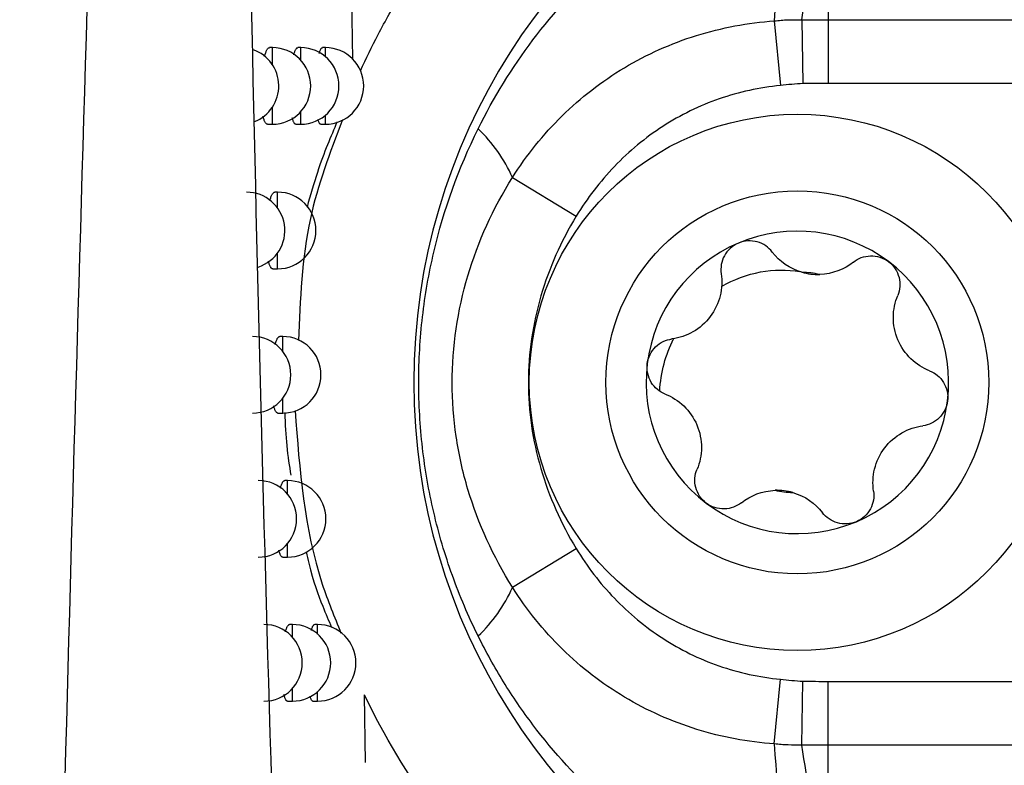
# Model space of a CAD drawing. Header units: millimetres. Extents: x -3.03 to 0.78, y -0.23 to 0.59.
# Tile 36 of 165: x 0.23205 to 0.2449, y 0.0639 to 0.07363. Entities that reach past the tile are written whole.
import ezdxf

# ---------------------------------------------------------------- set-up
doc = ezdxf.new("R2010")
doc.units = ezdxf.units.MM

msp = doc.modelspace()

# ---------------------------------------------------------------- linework, layer by layer
at = {"color": 7, "linetype": 'Continuous', "lineweight": 25}
for p, q in [((0.242601, 0.076542), (0.242601, 0.073631)), ((0.236371, 0.074267), (0.236393, 0.073111)), ((0.241899, 0.073617), (0.241979, 0.072772)), ((0.242257, 0.073631), (0.242273, 0.072797)), ((0.242601, 0.073631), (0.24714, 0.073631)), ((0.242601, 0.073631), (0.242601, 0.0728)), ((0.235346, 0.073267), (0.235308, 0.073267)), ((0.235715, 0.073267), (0.235677, 0.073267)), ((0.236038, 0.073267), (0.235999, 0.073267)), ((0.247148, 0.0728), (0.242601, 0.0728)), ((0.235282, 0.072267), (0.235346, 0.072267)), ((0.235652, 0.072267), (0.235715, 0.072267)), ((0.235976, 0.072267), (0.236038, 0.072267)), ((0.238481, 0.071572), (0.239313, 0.071066)), ((0.235414, 0.07138), (0.235376, 0.07138)), ((0.23535, 0.07038), (0.235414, 0.07038)), ((0.23548, 0.069496), (0.235442, 0.069496)), ((0.235416, 0.068496), (0.23548, 0.068496)), ((0.235544, 0.067615), (0.235506, 0.067615)), ((0.238481, 0.066222), (0.239313, 0.066728)), ((0.23548, 0.066615), (0.235544, 0.066615)), ((0.235607, 0.065736), (0.235569, 0.065736)), ((0.235936, 0.065736), (0.235898, 0.065736)), ((0.241899, 0.064177), (0.241979, 0.065021)), ((0.242257, 0.064163), (0.242273, 0.064997)), ((0.242601, 0.064162), (0.242601, 0.064994)), ((0.242601, 0.064994), (0.247148, 0.064994)), ((0.236543, 0.064813), (0.236558, 0.063936)), ((0.236543, 0.064813), (0.236548, 0.064805)), ((0.235544, 0.064736), (0.235607, 0.064736)), ((0.235874, 0.064736), (0.235936, 0.064736)), ((0.242601, 0.061252), (0.242601, 0.064162)), ((0.24714, 0.064162), (0.242601, 0.064162))]:
    msp.add_line(p, q, dxfattribs=at)
at = {"color": 9, "linetype": 'Continuous', "lineweight": 25}
for p, q in [((0.235346, 0.073044), (0.235346, 0.073267)), ((0.235715, 0.073104), (0.235715, 0.073267)), ((0.236038, 0.073148), (0.236038, 0.073267)), ((0.235346, 0.072267), (0.235346, 0.072489)), ((0.235715, 0.072267), (0.235715, 0.072429)), ((0.236038, 0.072267), (0.236038, 0.072385)), ((0.235414, 0.071174), (0.235414, 0.07138)), ((0.235414, 0.07038), (0.235414, 0.070586)), ((0.23548, 0.069305), (0.23548, 0.069496)), ((0.23548, 0.068496), (0.23548, 0.068687)), ((0.235544, 0.067437), (0.235544, 0.067615)), ((0.235544, 0.066615), (0.235544, 0.066793)), ((0.235607, 0.06557), (0.235607, 0.065736)), ((0.235936, 0.065612), (0.235936, 0.065736)), ((0.235607, 0.064736), (0.235607, 0.064902)), ((0.235936, 0.064736), (0.235936, 0.06486))]:
    msp.add_line(p, q, dxfattribs=at)
at = {"color": 7, "linetype": 'Continuous', "lineweight": 25}
for radius in [0.0035, 0.0025]:
    msp.add_circle((0.2422, 0.068897), radius, dxfattribs=at)
for centre, radius, start, end in [((0.22054, 0.077286), 0.0220222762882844, 350.447719, 358.002258), ((0.2452, 0.068897), 0.0080085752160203, 115.005119, 244.994881), ((0.223323, 0.075358), 0.0186580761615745, 354.645579, 1.390007), ((0.23493, 0.072767), 0.0005, 291.162963, 71.015473), ((0.235346, 0.072767), 0.0005, 270, 90), ((0.235715, 0.072767), 0.0005, 270, 90), ((0.236038, 0.072767), 0.0005, 270, 90), ((0.236673, 0.070767), 0.0019793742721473, 23.992102, 46.653288), ((0.235009, 0.07088), 0.0005, 287.511806, 90), ((0.235414, 0.07088), 0.0005, 270, 90), ((0.2422, 0.068897), 0.00197499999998, 52.964615, 112.964615), ((0.2422, 0.068897), 0.0019749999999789, 112.964615, 172.964615), ((0.2422, 0.068897), 0.001974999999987, 352.964615, 52.964615), ((0.242466, 0.071054), 0.0007483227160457, 254.000128, 271.929102), ((0.2422, 0.068897), 0.0014388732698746, 78.316306, 87.612924), ((0.235086, 0.068996), 0.0005, 270, 90), ((0.23548, 0.068996), 0.0005, 270, 90), ((0.2422, 0.068897), 0.0019749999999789, 172.964615, 232.964615), ((0.2422, 0.068897), 0.001974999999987, 292.964615, 352.964615), ((0.235162, 0.067115), 0.0005, 270, 90), ((0.235544, 0.067115), 0.0005, 270, 90), ((0.2422, 0.068897), 0.0014388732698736, 258.316306, 267.612924), ((0.241934, 0.06674), 0.0007483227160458, 74.000128, 91.929102), ((0.2422, 0.068897), 0.0019749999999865, 232.964615, 292.964615), ((0.236673, 0.067026), 0.0019793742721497, 313.346712, 336.007898), ((0.235236, 0.065236), 0.0005, 270, 90), ((0.235607, 0.065236), 0.0005, 270, 90), ((0.235936, 0.065236), 0.0005, 270, 90), ((0.223323, 0.062436), 0.0186580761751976, 358.609993, 5.354421), ((0.22054, 0.060508), 0.0220222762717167, 1.997742, 9.552281)]:
    msp.add_arc(centre, radius, start, end, dxfattribs=at)
for points, knots in [([(0.2363618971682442, 0.0378185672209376), (0.2361936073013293, 0.0413433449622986), (0.2360337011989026, 0.0448917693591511), (0.2357373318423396, 0.0520271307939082), (0.23560085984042, 0.0556147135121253), (0.2353572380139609, 0.0628298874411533), (0.235250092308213, 0.0664575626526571), (0.2350711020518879, 0.0737414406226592), (0.234998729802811, 0.0773990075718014), (0.2349486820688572, 0.0810725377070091)], [0, 0, 0, 0, 0.25, 0.25, 0.5, 0.5, 0.75, 0.75, 1, 1, 1, 1]), ([(0.2331279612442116, 0.0802173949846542), (0.2328791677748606, 0.0725695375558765), (0.232655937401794, 0.0649266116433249), (0.2322905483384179, 0.0496539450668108), (0.2321470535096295, 0.0420247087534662), (0.2320465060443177, 0.0344046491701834)], [0, 0, 0, 0, 0.5, 0.5, 1, 1, 1, 1]), ([(0.2380313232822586, 0.072206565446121), (0.2382343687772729, 0.0726167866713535), (0.2384738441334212, 0.0730044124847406), (0.2390218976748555, 0.0737305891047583), (0.2393327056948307, 0.07407065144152), (0.2400043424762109, 0.0746814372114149), (0.2403682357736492, 0.0749560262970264), (0.2411455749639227, 0.0754387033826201), (0.2415519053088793, 0.0756427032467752), (0.2419753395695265, 0.0758105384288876)], [0, 0, 0, 0, 0.25, 0.25, 0.5, 0.5, 0.75, 0.75, 1, 1, 1, 1]), ([(0.2364946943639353, 0.0729656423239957), (0.2365698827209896, 0.0731239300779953), (0.2367321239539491, 0.0734654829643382), (0.2369985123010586, 0.0739301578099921), (0.2371972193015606, 0.0742305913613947), (0.2372833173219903, 0.0743607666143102)], [0, 0, 0, 0, 0.3286208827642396, 0.7090972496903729, 1, 1, 1, 1]), ([(0.238481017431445, 0.0715719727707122), (0.2386667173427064, 0.0718656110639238), (0.2388814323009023, 0.0721328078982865), (0.2393699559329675, 0.0726137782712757), (0.2396471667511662, 0.0728285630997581), (0.24023512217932, 0.0731803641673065), (0.2405496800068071, 0.0733212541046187), (0.2412125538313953, 0.0735282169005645), (0.2415520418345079, 0.0735919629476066), (0.2418994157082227, 0.0736168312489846)], [0, 0, 0, 0, 0.25, 0.25, 0.5, 0.5, 0.75, 0.75, 1, 1, 1, 1]), ([(0.2418994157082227, 0.0736168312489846), (0.241929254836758, 0.0736195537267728), (0.241959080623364, 0.0736227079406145), (0.24201863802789, 0.07362764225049), (0.2420483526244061, 0.0736288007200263), (0.2421376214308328, 0.0736313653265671), (0.2421972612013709, 0.0736317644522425), (0.2422570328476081, 0.0736310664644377)], [0, 0, 0, 0, 0.2499999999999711, 0.2499999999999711, 0.4999999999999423, 0.4999999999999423, 1, 1, 1, 1]), ([(0.235242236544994, 0.0731511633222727), (0.2352426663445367, 0.0731528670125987), (0.2352454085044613, 0.0731637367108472), (0.2352508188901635, 0.0731812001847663), (0.2352584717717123, 0.0732033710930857), (0.235266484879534, 0.0732224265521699), (0.2352746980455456, 0.0732383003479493), (0.2352830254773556, 0.073250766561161), (0.2352914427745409, 0.0732597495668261), (0.2352999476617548, 0.0732654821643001), (0.2353055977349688, 0.07326618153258), (0.2353084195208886, 0.0732665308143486)], [0, 0, 0, 0, 0.0221677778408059, 0.1414324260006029, 0.2615040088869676, 0.3841017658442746, 0.5075651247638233, 0.6288138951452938, 0.750893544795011, 0.8755900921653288, 1, 1, 1, 1]), ([(0.2356235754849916, 0.0731716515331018), (0.2356244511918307, 0.0731750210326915), (0.2356274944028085, 0.073186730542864), (0.2356330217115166, 0.0732039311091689), (0.2356401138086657, 0.0732230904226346), (0.2356473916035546, 0.0732387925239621), (0.2356547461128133, 0.0732511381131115), (0.2356621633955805, 0.0732599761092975), (0.2356695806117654, 0.073265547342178), (0.2356744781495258, 0.073266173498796), (0.2356768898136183, 0.0732664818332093)], [0, 0, 0, 0, 0.0537882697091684, 0.1869222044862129, 0.3228779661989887, 0.4598025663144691, 0.5937383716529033, 0.7285950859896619, 0.8663537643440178, 1, 1, 1, 1]), ([(0.2359577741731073, 0.0731924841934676), (0.2359588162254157, 0.0731964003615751), (0.2359618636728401, 0.0732078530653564), (0.2359671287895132, 0.0732234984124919), (0.2359734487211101, 0.0732392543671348), (0.2359798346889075, 0.0732514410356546), (0.2359862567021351, 0.0732601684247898), (0.2359926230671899, 0.0732656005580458), (0.2359968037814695, 0.0732661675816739), (0.2359988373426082, 0.0732664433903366)], [0, 0, 0, 0, 0.0803923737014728, 0.2351048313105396, 0.3909286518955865, 0.5428267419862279, 0.6957721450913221, 0.8520190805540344, 1, 1, 1, 1]), ([(0.2419792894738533, 0.0727722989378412), (0.2417044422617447, 0.0727463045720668), (0.2414383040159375, 0.0726881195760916), (0.2409229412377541, 0.0725092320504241), (0.2406726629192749, 0.0723867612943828), (0.2402152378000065, 0.0720911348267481), (0.2400029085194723, 0.0719153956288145), (0.2396222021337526, 0.0715190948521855), (0.2394559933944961, 0.0713016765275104), (0.2393126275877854, 0.0710660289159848)], [0, 0, 0, 0, 0.25, 0.25, 0.5, 0.5, 0.75, 0.75, 1, 1, 1, 1]), ([(0.2352819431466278, 0.0722668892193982), (0.2352812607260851, 0.0722667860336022), (0.2352777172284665, 0.0722662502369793), (0.2352714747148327, 0.0722689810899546), (0.23526327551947, 0.0722751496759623), (0.2352552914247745, 0.0722851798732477), (0.2352474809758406, 0.0722988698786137), (0.2352400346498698, 0.0723160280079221), (0.2352330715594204, 0.072336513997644), (0.2352275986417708, 0.0723555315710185), (0.2352246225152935, 0.0723689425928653), (0.2352236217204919, 0.0723734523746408)], [0, 0, 0, 0, 0.0313413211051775, 0.1627411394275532, 0.2901604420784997, 0.4184714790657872, 0.549612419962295, 0.6817394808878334, 0.8081659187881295, 0.9354911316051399, 1, 1, 1, 1]), ([(0.2356522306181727, 0.0722669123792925), (0.2356515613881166, 0.0722668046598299), (0.2356483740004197, 0.0722662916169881), (0.2356428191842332, 0.0722690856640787), (0.2356356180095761, 0.0722753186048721), (0.2356286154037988, 0.072285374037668), (0.2356217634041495, 0.0722990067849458), (0.2356152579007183, 0.0723162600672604), (0.235609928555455, 0.0723334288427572), (0.2356069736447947, 0.0723458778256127), (0.2356058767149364, 0.0723504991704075)], [0, 0, 0, 0, 0.0394250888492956, 0.1877725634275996, 0.3314439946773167, 0.4761194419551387, 0.6239771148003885, 0.7729417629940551, 0.9157108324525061, 1, 1, 1, 1]), ([(0.2361917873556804, 0.0722977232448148), (0.2361073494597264, 0.0721056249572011), (0.2359816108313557, 0.0718195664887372), (0.2358433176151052, 0.071341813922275), (0.2357978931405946, 0.0711848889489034)], [0, 0, 0, 0, 0.671535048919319, 1, 1, 1, 1]), ([(0.2359764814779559, 0.0722669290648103), (0.2359758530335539, 0.0722668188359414), (0.2359730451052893, 0.0722663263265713), (0.2359681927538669, 0.072269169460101), (0.2359619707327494, 0.0722754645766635), (0.2359559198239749, 0.0722854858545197), (0.23595002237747, 0.0722992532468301), (0.2359452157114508, 0.072313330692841), (0.2359425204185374, 0.0723239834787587), (0.235941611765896, 0.0723275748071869)], [0, 0, 0, 0, 0.0502431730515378, 0.2244895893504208, 0.3930766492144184, 0.5628401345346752, 0.7363279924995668, 0.9111093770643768, 1, 1, 1, 1]), ([(0.2380313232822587, 0.0655870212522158), (0.2379039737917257, 0.065844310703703), (0.2377919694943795, 0.0661077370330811), (0.2375984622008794, 0.0666468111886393), (0.2375170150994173, 0.06692283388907), (0.2373871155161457, 0.0674788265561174), (0.2373382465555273, 0.0677597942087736), (0.2372728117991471, 0.0683277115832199), (0.2372563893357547, 0.0686154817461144), (0.2372567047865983, 0.0691863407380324), (0.2372732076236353, 0.0694706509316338), (0.2373387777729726, 0.0700370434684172), (0.2373882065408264, 0.0703205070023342), (0.2375842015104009, 0.0711561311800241), (0.2377766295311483, 0.0716919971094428), (0.2380313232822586, 0.072206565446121)], [0, 0, 0, 0, 0.1250000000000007, 0.1250000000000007, 0.2500000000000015, 0.2500000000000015, 0.3750000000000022, 0.3750000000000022, 0.500000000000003, 0.500000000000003, 0.6250000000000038, 0.6250000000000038, 0.7500000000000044, 0.7500000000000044, 1, 1, 1, 1]), ([(0.2384810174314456, 0.0662216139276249), (0.2382277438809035, 0.0666227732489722), (0.2380333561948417, 0.0670485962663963), (0.2378315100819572, 0.0677253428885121), (0.2377794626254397, 0.0679589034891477), (0.2377107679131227, 0.0684243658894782), (0.2376934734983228, 0.0686578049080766), (0.2376927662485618, 0.0693602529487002), (0.2377632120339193, 0.0698368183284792), (0.2380301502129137, 0.0707366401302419), (0.2382276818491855, 0.071170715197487), (0.2384810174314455, 0.0715719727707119)], [0, 0, 0, 0, 0.2500000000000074, 0.2500000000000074, 0.3750000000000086, 0.3750000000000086, 0.5000000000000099, 0.5000000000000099, 0.7500000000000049, 0.7500000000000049, 1, 1, 1, 1]), ([(0.235312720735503, 0.0712698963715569), (0.2353127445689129, 0.0712699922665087), (0.2353150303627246, 0.0712791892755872), (0.2353199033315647, 0.0712950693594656), (0.2353273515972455, 0.0713172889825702), (0.235335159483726, 0.0713363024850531), (0.2353431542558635, 0.0713521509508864), (0.2353512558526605, 0.0713645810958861), (0.2353594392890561, 0.0713735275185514), (0.2353676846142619, 0.0713792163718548), (0.2353731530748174, 0.0713798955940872), (0.2353758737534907, 0.0713802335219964)], [0, 0, 0, 0, 0.0012852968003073, 0.1232691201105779, 0.2460794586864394, 0.37147841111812, 0.4977648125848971, 0.6216620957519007, 0.7464091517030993, 0.8738330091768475, 1, 1, 1, 1]), ([(0.2393126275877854, 0.0710660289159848), (0.2391128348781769, 0.07073763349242), (0.2389589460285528, 0.0703915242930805), (0.2387986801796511, 0.0698451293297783), (0.238757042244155, 0.0696567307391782), (0.2387016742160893, 0.0692783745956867), (0.238673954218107, 0.0689000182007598), (0.2387010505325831, 0.068521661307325), (0.2387557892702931, 0.0681433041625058), (0.2387971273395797, 0.0679547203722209), (0.23895706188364, 0.0674065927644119), (0.2391127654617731, 0.0670560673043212), (0.2393126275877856, 0.066727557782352)], [0, 0, 0, 0, 0.25, 0.25, 0.375, 0.375, 0.5, 0.625, 0.625, 0.75, 0.75, 1, 1, 1, 1]), ([(0.2414294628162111, 0.0707152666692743), (0.2413505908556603, 0.0706818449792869), (0.2412858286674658, 0.0706216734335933), (0.2412070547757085, 0.0704762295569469), (0.2411937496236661, 0.070393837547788), (0.2412053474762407, 0.070315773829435)], [0, 0, 0, 0, 0.5, 0.5, 1, 1, 1, 1]), ([(0.2418723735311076, 0.0705984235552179), (0.2418243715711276, 0.0706610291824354), (0.2417561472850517, 0.070708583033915), (0.2415976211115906, 0.0707532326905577), (0.2415083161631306, 0.0707486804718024), (0.241429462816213, 0.0707152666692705)], [0, 0, 0, 0, 0.5, 0.5, 1, 1, 1, 1]), ([(0.2353495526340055, 0.0703806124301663), (0.2353488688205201, 0.0703805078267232), (0.2353454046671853, 0.0703799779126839), (0.2353393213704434, 0.0703827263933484), (0.2353313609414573, 0.0703889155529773), (0.2353236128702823, 0.0703989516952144), (0.2353160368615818, 0.0704126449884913), (0.2353088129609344, 0.0704297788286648), (0.2353020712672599, 0.0704503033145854), (0.2352972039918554, 0.0704674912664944), (0.2352947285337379, 0.0704788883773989), (0.2352941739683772, 0.0704814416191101)], [0, 0, 0, 0, 0.033214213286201, 0.1682609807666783, 0.2991660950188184, 0.4309871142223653, 0.5657139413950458, 0.7014529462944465, 0.8313773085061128, 0.9622242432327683, 1, 1, 1, 1]), ([(0.2429315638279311, 0.0704677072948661), (0.2429933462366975, 0.0705167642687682), (0.2430710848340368, 0.0705463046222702), (0.2432357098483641, 0.0705510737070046), (0.2433212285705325, 0.0705249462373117), (0.2433895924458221, 0.0704733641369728)], [0, 0, 0, 0, 0.5, 0.5, 1, 1, 1, 1]), ([(0.2433895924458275, 0.0704733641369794), (0.243457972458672, 0.0704217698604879), (0.2435061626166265, 0.0703476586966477), (0.2435472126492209, 0.0701874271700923), (0.2435400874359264, 0.0701042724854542), (0.2435098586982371, 0.0700313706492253)], [0, 0, 0, 0, 0.5, 0.5, 1, 1, 1, 1]), ([(0.2412111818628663, 0.0701473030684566), (0.2413705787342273, 0.0702419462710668), (0.2415430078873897, 0.0703060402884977), (0.2418909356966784, 0.0703706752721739), (0.2420663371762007, 0.0703712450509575), (0.2422324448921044, 0.0703428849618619)], [0, 0, 0, 0, 0.5, 0.5, 1, 1, 1, 1]), ([(0.2412053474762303, 0.0703157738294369), (0.2412193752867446, 0.0702213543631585), (0.2412155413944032, 0.0701237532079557), (0.2411682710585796, 0.0699311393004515), (0.24112386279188, 0.0698363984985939), (0.2410011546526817, 0.0696737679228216), (0.2409222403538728, 0.0696050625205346), (0.2407499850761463, 0.0695067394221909), (0.2406571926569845, 0.0694762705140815), (0.2405625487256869, 0.0694638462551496)], [0, 0, 0, 0, 0.25, 0.25, 0.5, 0.5, 0.75, 0.75, 1, 1, 1, 1]), ([(0.2439262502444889, 0.0690487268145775), (0.2438374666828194, 0.0690837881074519), (0.2437548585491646, 0.0691359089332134), (0.2436116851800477, 0.0692731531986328), (0.2435518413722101, 0.0693589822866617), (0.243472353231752, 0.0695465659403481), (0.2434523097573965, 0.0696492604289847), (0.2434532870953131, 0.0698475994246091), (0.2434732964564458, 0.0699431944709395), (0.2435098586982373, 0.0700313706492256)], [0, 0, 0, 0, 0.25, 0.25, 0.5, 0.5, 0.75, 0.75, 1, 1, 1, 1]), ([(0.2353817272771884, 0.0693908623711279), (0.2353836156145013, 0.0693977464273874), (0.2353878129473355, 0.0694130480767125), (0.2353947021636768, 0.0694334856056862), (0.2354022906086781, 0.0694526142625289), (0.2354100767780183, 0.0694683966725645), (0.2354179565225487, 0.0694808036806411), (0.2354259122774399, 0.069489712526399), (0.2354339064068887, 0.0694953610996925), (0.2354391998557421, 0.0694960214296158), (0.2354418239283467, 0.0694963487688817)], [0, 0, 0, 0, 0.1029239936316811, 0.2287760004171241, 0.3572854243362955, 0.4867063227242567, 0.6135585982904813, 0.7412816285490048, 0.8717479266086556, 1, 1, 1, 1]), ([(0.240239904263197, 0.069138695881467), (0.2402503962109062, 0.0692237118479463), (0.2402904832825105, 0.0693025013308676), (0.2404087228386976, 0.0694181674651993), (0.2404842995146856, 0.0694535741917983), (0.2405625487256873, 0.0694638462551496)], [0, 0, 0, 0, 0.5, 0.5, 1, 1, 1, 1]), ([(0.240473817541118, 0.0687448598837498), (0.2404003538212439, 0.0687738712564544), (0.2403358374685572, 0.0688265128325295), (0.240249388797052, 0.0689669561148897), (0.2402293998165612, 0.0690535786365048), (0.2402399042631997, 0.0691386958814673)], [0, 0, 0, 0, 0.5, 0.5, 1, 1, 1, 1]), ([(0.2439262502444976, 0.0690487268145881), (0.2439997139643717, 0.0690197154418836), (0.2440642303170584, 0.0689670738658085), (0.2441506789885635, 0.0688266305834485), (0.2441706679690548, 0.0687400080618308), (0.2441601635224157, 0.0686548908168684)], [0, 0, 0, 0, 0.5, 0.5, 1, 1, 1, 1]), ([(0.2404738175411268, 0.0687448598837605), (0.2405626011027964, 0.0687097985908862), (0.2406452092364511, 0.0686576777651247), (0.240788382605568, 0.0685204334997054), (0.2408482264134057, 0.0684346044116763), (0.2409277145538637, 0.0682470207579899), (0.2409477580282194, 0.0681443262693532), (0.2409467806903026, 0.0679459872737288), (0.24092677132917, 0.0678503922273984), (0.2408902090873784, 0.0677622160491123)], [0, 0, 0, 0, 0.25, 0.25, 0.5, 0.5, 0.75, 0.75, 1, 1, 1, 1]), ([(0.244160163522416, 0.0686548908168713), (0.2441496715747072, 0.0685698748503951), (0.2441095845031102, 0.0684910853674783), (0.2439913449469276, 0.0683754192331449), (0.2439157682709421, 0.0683400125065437), (0.2438375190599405, 0.0683297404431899)], [0, 0, 0, 0, 0.5, 0.5, 1, 1, 1, 1]), ([(0.2354156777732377, 0.0684967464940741), (0.2354149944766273, 0.0684966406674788), (0.2354116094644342, 0.068496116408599), (0.2354056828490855, 0.0684988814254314), (0.2353979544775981, 0.0685050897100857), (0.235390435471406, 0.0685151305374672), (0.2353830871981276, 0.068528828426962), (0.2353760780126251, 0.0685459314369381), (0.2353695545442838, 0.0685665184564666), (0.2353652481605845, 0.0685818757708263), (0.2353632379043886, 0.0685912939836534), (0.2353630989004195, 0.0685919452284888)], [0, 0, 0, 0, 0.0351146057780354, 0.1739557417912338, 0.3084906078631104, 0.4439665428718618, 0.582427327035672, 0.7219274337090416, 0.8554939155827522, 0.9900077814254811, 1, 1, 1, 1]), ([(0.2355066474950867, 0.0685018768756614), (0.2355135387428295, 0.0683514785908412), (0.2355281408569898, 0.0680327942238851), (0.2355668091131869, 0.0678060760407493), (0.2355872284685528, 0.0676863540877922)], [0, 0, 0, 0, 0.4719349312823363, 1, 1, 1, 1]), ([(0.2431947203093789, 0.0674778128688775), (0.2431806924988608, 0.0675722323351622), (0.2431845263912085, 0.0676698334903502), (0.2432317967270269, 0.0678624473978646), (0.2432762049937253, 0.0679571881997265), (0.2433989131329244, 0.0681198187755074), (0.2434778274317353, 0.0681885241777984), (0.2436500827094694, 0.0682868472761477), (0.2437428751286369, 0.0683173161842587), (0.2438375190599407, 0.0683297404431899)], [0, 0, 0, 0, 0.25, 0.25, 0.5, 0.5, 0.75, 0.75, 1, 1, 1, 1]), ([(0.2410104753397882, 0.0673202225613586), (0.2409420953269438, 0.0673718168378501), (0.2408939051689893, 0.0674459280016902), (0.2408528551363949, 0.0676061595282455), (0.2408599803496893, 0.0676893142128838), (0.2408902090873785, 0.0677622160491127)], [0, 0, 0, 0, 0.5, 0.5, 1, 1, 1, 1]), ([(0.2354491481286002, 0.0675141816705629), (0.2354505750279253, 0.0675194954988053), (0.2354542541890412, 0.0675331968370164), (0.2354605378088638, 0.0675521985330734), (0.2354679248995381, 0.0675713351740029), (0.2354755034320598, 0.0675870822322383), (0.235483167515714, 0.0675994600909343), (0.2354909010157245, 0.0676083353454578), (0.2354986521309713, 0.0676139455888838), (0.2355037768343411, 0.0676145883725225), (0.2355063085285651, 0.0676149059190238)], [0, 0, 0, 0, 0.0817331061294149, 0.21074315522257, 0.3424818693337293, 0.4751569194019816, 0.6050821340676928, 0.7358998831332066, 0.8695298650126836, 1, 1, 1, 1]), ([(0.2431947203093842, 0.0674778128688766), (0.2432063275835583, 0.0673996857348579), (0.2431929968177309, 0.0673174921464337), (0.2431145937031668, 0.0671724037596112), (0.2430495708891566, 0.0671117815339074), (0.2429706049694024, 0.0670783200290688)], [0, 0, 0, 0, 0.5, 0.5, 1, 1, 1, 1]), ([(0.2414685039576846, 0.0673258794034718), (0.2414066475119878, 0.0672767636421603), (0.241328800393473, 0.0672472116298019), (0.2411639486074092, 0.0672425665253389), (0.2410789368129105, 0.0672685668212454), (0.2410104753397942, 0.0673202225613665)], [0, 0, 0, 0, 0.5, 0.5, 1, 1, 1, 1]), ([(0.2429706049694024, 0.0670783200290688), (0.242891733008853, 0.067044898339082), (0.2428034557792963, 0.06704022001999), (0.2426441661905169, 0.0670847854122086), (0.2425757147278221, 0.0671325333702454), (0.2425276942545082, 0.0671951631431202)], [0, 0, 0, 0, 0.5, 0.5, 1, 1, 1, 1]), ([(0.2393126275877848, 0.0667275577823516), (0.2394560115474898, 0.0664918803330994), (0.2396216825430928, 0.0662753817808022), (0.2399989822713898, 0.0658819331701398), (0.2402134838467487, 0.0657037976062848), (0.2406706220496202, 0.0654079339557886), (0.240914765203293, 0.0652876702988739), (0.2414360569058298, 0.0651057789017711), (0.2417042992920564, 0.0650472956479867), (0.2419792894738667, 0.0650212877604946)], [0, 0, 0, 0, 0.25, 0.25, 0.5, 0.5, 0.75, 0.75, 1, 1, 1, 1]), ([(0.2354803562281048, 0.0666153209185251), (0.235479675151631, 0.0666152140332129), (0.2354763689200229, 0.0666146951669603), (0.2354705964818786, 0.0666174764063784), (0.2354630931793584, 0.0666236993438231), (0.2354557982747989, 0.0666337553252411), (0.2354486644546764, 0.066647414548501), (0.2354418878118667, 0.0666646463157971), (0.2354358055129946, 0.0666837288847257), (0.2354322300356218, 0.0666983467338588), (0.2354305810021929, 0.0667050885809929)], [0, 0, 0, 0, 0.037114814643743, 0.1801709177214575, 0.3187439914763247, 0.4582861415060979, 0.6009011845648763, 0.7445858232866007, 0.8822013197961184, 1, 1, 1, 1]), ([(0.2357845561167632, 0.0666856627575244), (0.2357961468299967, 0.0666349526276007), (0.2358662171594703, 0.0663283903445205), (0.2359866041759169, 0.0660074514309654), (0.2360805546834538, 0.0657868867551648), (0.2361184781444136, 0.0656978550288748)], [0, 0, 0, 0, 0.1057027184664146, 0.6390136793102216, 1, 1, 1, 1]), ([(0.2418994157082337, 0.0641767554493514), (0.2415521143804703, 0.0642016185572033), (0.2412145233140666, 0.06426522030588), (0.2405585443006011, 0.0644691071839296), (0.2402379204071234, 0.0646118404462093), (0.2396497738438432, 0.0649631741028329), (0.2393766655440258, 0.0651738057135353), (0.2388824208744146, 0.0656592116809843), (0.2386667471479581, 0.0659279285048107), (0.2384810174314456, 0.0662216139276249)], [0, 0, 0, 0, 0.25, 0.25, 0.5, 0.5, 0.75, 0.75, 1, 1, 1, 1]), ([(0.2355150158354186, 0.0656398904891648), (0.2355160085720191, 0.065643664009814), (0.2355191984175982, 0.0656557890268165), (0.2355249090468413, 0.0656733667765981), (0.2355320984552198, 0.065692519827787), (0.2355394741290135, 0.06570823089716), (0.2355469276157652, 0.0657205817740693), (0.2355544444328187, 0.0657294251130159), (0.2355619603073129, 0.0657349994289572), (0.2355669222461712, 0.0657356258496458), (0.2355693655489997, 0.0657359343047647)], [0, 0, 0, 0, 0.0597667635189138, 0.1920416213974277, 0.3271186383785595, 0.4631576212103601, 0.5962639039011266, 0.7302852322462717, 0.8671900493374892, 1, 1, 1, 1]), ([(0.2358545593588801, 0.0656590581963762), (0.23585588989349, 0.0656639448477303), (0.2358592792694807, 0.0656763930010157), (0.2358649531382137, 0.0656929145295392), (0.2358714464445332, 0.0657086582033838), (0.2358780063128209, 0.0657208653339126), (0.2358846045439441, 0.0657296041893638), (0.2358911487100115, 0.0657350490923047), (0.2358954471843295, 0.0657356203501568), (0.2358975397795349, 0.065735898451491)], [0, 0, 0, 0, 0.0980112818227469, 0.2496718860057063, 0.4024206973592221, 0.5513944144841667, 0.7013949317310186, 0.8546322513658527, 1, 1, 1, 1]), ([(0.2419753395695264, 0.0619830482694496), (0.2415520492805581, 0.0621508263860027), (0.2411456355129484, 0.0623548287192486), (0.2403677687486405, 0.0628378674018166), (0.2400049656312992, 0.0631115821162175), (0.2393320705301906, 0.0637235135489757), (0.2390217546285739, 0.064063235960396), (0.2386113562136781, 0.0646069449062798), (0.2384830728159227, 0.0647944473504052), (0.2382436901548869, 0.0651821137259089), (0.2381323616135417, 0.0653828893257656), (0.2380313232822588, 0.0655870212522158)], [0, 0, 0, 0, 0.2499999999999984, 0.2499999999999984, 0.4999999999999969, 0.4999999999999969, 0.7499999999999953, 0.7499999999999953, 0.8749999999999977, 0.8749999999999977, 1, 1, 1, 1]), ([(0.2355436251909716, 0.0647363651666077), (0.2355429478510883, 0.0647362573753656), (0.235539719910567, 0.0647357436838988), (0.2355340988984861, 0.0647385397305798), (0.2355268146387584, 0.0647447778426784), (0.2355197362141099, 0.064754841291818), (0.2355128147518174, 0.0647684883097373), (0.2355062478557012, 0.0647857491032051), (0.2355008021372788, 0.0648031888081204), (0.2354977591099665, 0.0648159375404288), (0.2354965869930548, 0.0648208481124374)], [0, 0, 0, 0, 0.0392010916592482, 0.186817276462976, 0.3297635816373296, 0.4737092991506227, 0.6208233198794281, 0.7690397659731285, 0.91103845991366, 0.9999999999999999, 0.9999999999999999, 0.9999999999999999, 0.9999999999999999]), ([(0.235873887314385, 0.0647363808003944), (0.2358732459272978, 0.0647362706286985), (0.2358703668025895, 0.0647357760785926), (0.2358653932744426, 0.0647386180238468), (0.2358590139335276, 0.0647449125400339), (0.235852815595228, 0.0647549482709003), (0.235846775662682, 0.0647687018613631), (0.2358416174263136, 0.0647835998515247), (0.2358386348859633, 0.0647952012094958), (0.2358374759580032, 0.0647997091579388)], [0, 0, 0, 0, 0.0488744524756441, 0.2193926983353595, 0.3843656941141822, 0.5504905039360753, 0.7202627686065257, 0.891302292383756, 1, 1, 1, 1]), ([(0.2422570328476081, 0.0641625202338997), (0.2421972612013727, 0.064161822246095), (0.2421376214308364, 0.0641622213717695), (0.2420483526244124, 0.0641647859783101), (0.2420186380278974, 0.0641659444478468), (0.2419590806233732, 0.0641708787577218), (0.241929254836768, 0.0641740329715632), (0.2418994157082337, 0.0641767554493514)], [0, 0, 0, 0, 0.4999999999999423, 0.4999999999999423, 0.7499999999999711, 0.7499999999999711, 1, 1, 1, 1])]:
    msp.add_open_spline(points, degree=3, knots=knots, dxfattribs=at)
for points in [[(0.2422570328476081, 0.0736310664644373), (0.2423717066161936, 0.0736313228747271), (0.2424864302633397, 0.0736314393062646), (0.2426011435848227, 0.0736314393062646)], [(0.2422733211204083, 0.0727967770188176), (0.242174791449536, 0.0727948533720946), (0.2420772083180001, 0.0727815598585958), (0.2419792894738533, 0.0727722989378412)], [(0.2426011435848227, 0.0727999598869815), (0.2424918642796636, 0.0727999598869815), (0.2423825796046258, 0.0727989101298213), (0.2422733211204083, 0.0727967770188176)], [(0.2422599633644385, 0.0703344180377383), (0.242099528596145, 0.0703804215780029), (0.2419663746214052, 0.0704758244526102), (0.2418723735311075, 0.0705984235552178)], [(0.2429315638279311, 0.0704677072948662), (0.2428105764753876, 0.0703716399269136), (0.2426582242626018, 0.070311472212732), (0.2424914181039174, 0.0703058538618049)], [(0.2404031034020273, 0.0687819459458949), (0.2404163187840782, 0.0690250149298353), (0.240479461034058, 0.0692592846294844), (0.2405830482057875, 0.0694668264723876)], [(0.2414685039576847, 0.0673258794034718), (0.2415894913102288, 0.0674219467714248), (0.2417418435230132, 0.0674821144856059), (0.2419086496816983, 0.067487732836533)], [(0.2421401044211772, 0.0674591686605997), (0.2423005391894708, 0.0674131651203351), (0.2424336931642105, 0.0673177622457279), (0.2425276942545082, 0.0671951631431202)], [(0.2419792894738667, 0.0650212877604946), (0.242077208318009, 0.0650120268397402), (0.2421747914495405, 0.0649987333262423), (0.2422733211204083, 0.0649968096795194)], [(0.2422733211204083, 0.0649968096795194), (0.2423825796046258, 0.0649946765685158), (0.2424918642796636, 0.0649936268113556), (0.2426011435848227, 0.0649936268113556)], [(0.2374670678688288, 0.0632831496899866), (0.2371092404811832, 0.0637711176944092), (0.2368044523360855, 0.0642827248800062), (0.2365492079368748, 0.0648165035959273)], [(0.2426011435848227, 0.0641621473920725), (0.2424864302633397, 0.0641621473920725), (0.2423717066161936, 0.0641622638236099), (0.2422570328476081, 0.0641625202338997)]]:
    msp.add_open_spline(points, degree=3, dxfattribs=at)
at = {"color": 9, "linetype": 'Continuous', "lineweight": 25}
for points, knots in [([(0.2362593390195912, 0.0723240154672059), (0.2360980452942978, 0.071898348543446), (0.2357454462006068, 0.0709678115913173), (0.235707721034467, 0.0699793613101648), (0.2356872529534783, 0.0694430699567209)], [0, 0, 0, 0, 0.4574422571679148, 1, 1, 1, 1]), ([(0.2356423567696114, 0.068529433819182), (0.2357004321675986, 0.0677585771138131), (0.235775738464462, 0.0667590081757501), (0.2361547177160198, 0.0658358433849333), (0.2362414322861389, 0.0656246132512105)], [0, 0, 0, 0, 0.7711891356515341, 1, 1, 1, 1])]:
    msp.add_open_spline(points, degree=3, knots=knots, dxfattribs=at)

doc.saveas('drawing.dxf')
